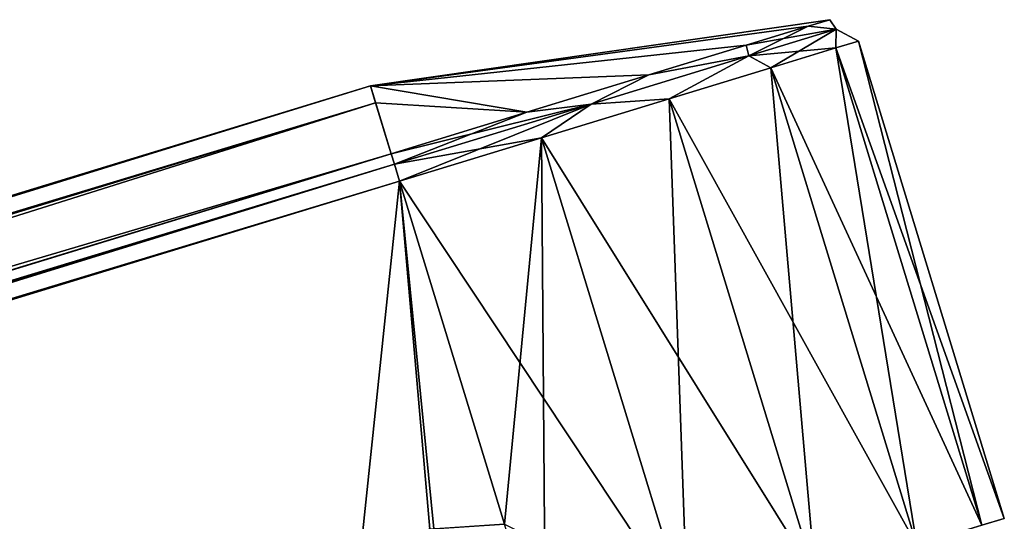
# Model space of a CAD drawing. Header units: millimetres. Extents: x -25 to 235, y -115 to 136.
# Tile 256 of 256: x 202 to 235, y 78 to 95. Entities that reach past the tile are written whole.
import ezdxf

# ---------------------------------------------------------------- set-up
doc = ezdxf.new("R2010")
doc.units = ezdxf.units.MM
doc.header["$LTSCALE"] = 81.481481
for name, color, linetype in [('10', 7, 'CONTINUOUS'), ('11', 7, 'CONTINUOUS'), ('12', 7, 'CONTINUOUS'), ('13', 7, 'CONTINUOUS'), ('15', 7, 'CONTINUOUS'), ('16', 7, 'CONTINUOUS'), ('17', 7, 'CONTINUOUS'), ('18', 7, 'CONTINUOUS'), ('9', 7, 'CONTINUOUS')]:
    doc.layers.add(name, color=color, linetype=linetype)

msp = doc.modelspace()

# ---------------------------------------------------------------- linework, layer by layer
at = {"layer": '10', "linetype": 'CONTINUOUS'}
for points in [[(213.988, 92.397), (23.5, 34.159), (22.203, 33.139, 7.701), (213.988, 92.397)], [(214.161, 91.831, 7.667), (213.988, 92.397), (22.203, 33.139, 7.701), (214.161, 91.831, 7.667)], [(214.161, 91.831, -7.667), (23.5, 34.159), (213.988, 92.397), (214.161, 91.831, -7.667)], [(214.675, 90.148, 15.153), (214.161, 91.831, 7.667), (17.962, 30.007, 15.153), (214.675, 90.148, 15.153)], [(17.962, 30.007, 15.153), (214.161, 91.831, 7.667), (22.203, 33.139, 7.701), (17.962, 30.007, 15.153)], [(22.203, 33.139, -7.7), (23.5, 34.159), (214.161, 91.831, -7.667), (22.203, 33.139, -7.7)], [(214.675, 90.148, -15.153), (22.203, 33.139, -7.7), (214.161, 91.831, -7.667), (214.675, 90.148, -15.153)], [(17.962, 30.007, -15.153), (22.203, 33.139, -7.7), (214.675, 90.148, -15.153), (17.962, 30.007, -15.153)]]:
    msp.add_3dface(points, dxfattribs=at)
at = {"layer": '11', "linetype": 'CONTINUOUS'}
for points in [[(214.954, 89.237, 15.85), (17.35, 28.823, 15.85), (213.691, 77.263, 15.85), (214.954, 89.237, 15.85)], [(216.082, 77.754, 15.85), (214.954, 89.237, 15.85), (213.691, 77.263, 15.85), (216.082, 77.754, 15.85)], [(218.42, 77.901, 15.85), (214.954, 89.237, 15.85), (216.082, 77.754, 15.85), (218.42, 77.901, 15.85)]]:
    msp.add_3dface(points, dxfattribs=at)
at = {"layer": '12', "linetype": 'CONTINUOUS'}
for points in [[(228.457, 94.362, -4.683), (213.988, 92.397), (229.166, 94.579, 0), (228.457, 94.362, -4.683)], [(229.166, 94.579, 0), (213.988, 92.397), (228.457, 94.362, 4.683), (229.166, 94.579, 0)], [(226.399, 93.733, -8.907), (213.988, 92.397), (228.457, 94.362, -4.683), (226.399, 93.733, -8.907)], [(228.457, 94.362, 4.683), (213.988, 92.397), (226.399, 93.733, 8.907), (228.457, 94.362, 4.683)], [(223.193, 92.752, -12.259), (213.988, 92.397), (226.399, 93.733, -8.907), (223.193, 92.752, -12.259)], [(226.399, 93.733, 8.907), (213.988, 92.397), (223.193, 92.752, 12.259), (226.399, 93.733, 8.907)], [(219.153, 91.517, -14.411), (213.988, 92.397), (223.193, 92.752, -12.259), (219.153, 91.517, -14.411)], [(223.193, 92.752, 12.259), (213.988, 92.397), (219.153, 91.517, 14.411), (223.193, 92.752, 12.259)], [(214.675, 90.148, -15.153), (214.161, 91.831, -7.667), (213.988, 92.397), (214.675, 90.148, -15.153)], [(214.675, 90.148, -15.153), (213.988, 92.397), (219.153, 91.517, -14.411), (214.675, 90.148, -15.153)], [(213.988, 92.397), (214.161, 91.831, 7.667), (219.153, 91.517, 14.411), (213.988, 92.397)], [(214.161, 91.831, 7.667), (214.675, 90.148, 15.153), (219.153, 91.517, 14.411), (214.161, 91.831, 7.667)]]:
    msp.add_3dface(points, dxfattribs=at)
at = {"layer": '13', "linetype": 'CONTINUOUS'}
for points in [[(230.111, 93.871, 0), (234.192, 77.869, -4.898), (229.37, 93.644, -4.898), (230.111, 93.871, 0)], [(229.37, 93.644, 4.898), (234.934, 78.096), (230.111, 93.871, 0), (229.37, 93.644, 4.898)], [(234.934, 78.096), (234.192, 77.869, -4.898), (230.111, 93.871, 0), (234.934, 78.096)], [(229.37, 93.644, -4.898), (232.039, 77.211, -9.316), (227.217, 92.986, -9.316), (229.37, 93.644, -4.898)], [(227.217, 92.986, 9.316), (234.192, 77.869, 4.898), (229.37, 93.644, 4.898), (227.217, 92.986, 9.316)], [(234.192, 77.869, -4.898), (232.039, 77.211, -9.316), (229.37, 93.644, -4.898), (234.192, 77.869, -4.898)], [(234.192, 77.869, 4.898), (234.934, 78.096), (229.37, 93.644, 4.898), (234.192, 77.869, 4.898)], [(227.217, 92.986, -9.316), (228.686, 76.186, -12.823), (223.863, 91.961, -12.823), (227.217, 92.986, -9.316)], [(223.863, 91.961, 12.823), (232.039, 77.211, 9.316), (227.217, 92.986, 9.316), (223.863, 91.961, 12.823)], [(232.039, 77.211, -9.316), (228.686, 76.186, -12.823), (227.217, 92.986, -9.316), (232.039, 77.211, -9.316)], [(232.039, 77.211, 9.316), (234.192, 77.869, 4.898), (227.217, 92.986, 9.316), (232.039, 77.211, 9.316)], [(223.863, 91.961, -12.823), (224.461, 74.894, -15.074), (219.638, 90.669, -15.074), (223.863, 91.961, -12.823)], [(219.638, 90.669, 15.074), (228.686, 76.186, 12.823), (223.863, 91.961, 12.823), (219.638, 90.669, 15.074)], [(228.686, 76.186, -12.823), (224.461, 74.894, -15.074), (223.863, 91.961, -12.823), (228.686, 76.186, -12.823)], [(228.686, 76.186, 12.823), (232.039, 77.211, 9.316), (223.863, 91.961, 12.823), (228.686, 76.186, 12.823)], [(214.954, 89.237, -15.85), (219.638, 90.669, -15.074), (218.419, 77.901, -15.85), (214.954, 89.237, -15.85)], [(214.954, 89.237, 15.85), (224.461, 74.894, 15.074), (219.638, 90.669, 15.074), (214.954, 89.237, 15.85)], [(219.777, 73.462, -15.85), (218.419, 77.901, -15.85), (219.638, 90.669, -15.074), (219.777, 73.462, -15.85)], [(224.461, 74.894, -15.074), (219.777, 73.462, -15.85), (219.638, 90.669, -15.074), (224.461, 74.894, -15.074)], [(224.461, 74.894, 15.074), (228.686, 76.186, 12.823), (219.638, 90.669, 15.074), (224.461, 74.894, 15.074)], [(214.954, 89.237, 15.85), (218.42, 77.901, 15.85), (224.461, 74.894, 15.074), (214.954, 89.237, 15.85)]]:
    msp.add_3dface(points, dxfattribs=at)
at = {"layer": '15', "linetype": 'CONTINUOUS'}
msp.add_3dface([(234.192, 77.869, -4.898), (234.934, 78.096), (234.192, 77.869, 4.898), (234.192, 77.869, -4.898)], dxfattribs=at)
at = {"layer": '16', "linetype": 'CONTINUOUS'}
for points in [[(214.675, 90.148, 15.153), (17.962, 30.007, 15.153), (17.703, 29.764, 15.455), (214.675, 90.148, 15.153)], [(214.675, 90.148, 15.153), (17.703, 29.764, 15.455), (214.781, 89.801, 15.657), (214.675, 90.148, 15.153)], [(17.35, 28.823, 15.85), (214.954, 89.237, 15.85), (214.781, 89.801, 15.657), (17.35, 28.823, 15.85)], [(17.51, 29.465, 15.674), (17.35, 28.823, 15.85), (214.781, 89.801, 15.657), (17.51, 29.465, 15.674)], [(17.703, 29.764, 15.455), (17.51, 29.465, 15.674), (214.781, 89.801, 15.657), (17.703, 29.764, 15.455)]]:
    msp.add_3dface(points, dxfattribs=at)
at = {"layer": '17', "linetype": 'CONTINUOUS'}
for points in [[(226.399, 93.733, -8.907), (228.457, 94.362, -4.683), (226.488, 93.38, -9.762), (226.399, 93.733, -8.907)], [(228.457, 94.362, 4.683), (226.399, 93.733, 8.907), (229.379, 94.264, 3.484), (228.457, 94.362, 4.683)], [(228.457, 94.362, -4.683), (229.379, 94.264, -3.484), (226.488, 93.38, -9.762), (228.457, 94.362, -4.683)], [(228.457, 94.362, -4.683), (229.166, 94.579, 0), (229.379, 94.264, -3.484), (228.457, 94.362, -4.683)], [(229.166, 94.579, 0), (228.457, 94.362, 4.683), (229.379, 94.264, 3.484), (229.166, 94.579, 0)], [(229.166, 94.579, 0), (229.379, 94.264, 3.484), (229.379, 94.264, -3.484), (229.166, 94.579, 0)], [(226.399, 93.733, 8.907), (226.488, 93.38, 9.762), (229.379, 94.264, 3.484), (226.399, 93.733, 8.907)], [(226.488, 93.38, 9.762), (229.37, 93.644, 4.898), (229.379, 94.264, 3.484), (226.488, 93.38, 9.762)], [(229.379, 94.264, -3.484), (227.217, 92.986, -9.316), (226.488, 93.38, -9.762), (229.379, 94.264, -3.484)], [(229.37, 93.644, -4.898), (227.217, 92.986, -9.316), (229.379, 94.264, -3.484), (229.37, 93.644, -4.898)], [(229.37, 93.644, 4.898), (230.111, 93.871, 0), (229.379, 94.264, 3.484), (229.37, 93.644, 4.898)], [(230.111, 93.871, 0), (229.37, 93.644, -4.898), (229.379, 94.264, -3.484), (230.111, 93.871, 0)], [(229.379, 94.264, 3.484), (230.111, 93.871, 0), (229.379, 94.264, -3.484), (229.379, 94.264, 3.484)], [(223.193, 92.752, -12.259), (226.399, 93.733, -8.907), (226.488, 93.38, -9.762), (223.193, 92.752, -12.259)], [(226.399, 93.733, 8.907), (223.193, 92.752, 12.259), (226.488, 93.38, 9.762), (226.399, 93.733, 8.907)], [(223.193, 92.752, -12.259), (226.488, 93.38, -9.762), (221.278, 91.788, -14.107), (223.193, 92.752, -12.259)], [(223.193, 92.752, 12.259), (221.278, 91.788, 14.107), (226.488, 93.38, 9.762), (223.193, 92.752, 12.259)], [(221.278, 91.788, 14.107), (223.863, 91.961, 12.823), (226.488, 93.38, 9.762), (221.278, 91.788, 14.107)], [(226.488, 93.38, -9.762), (223.863, 91.961, -12.823), (221.278, 91.788, -14.107), (226.488, 93.38, -9.762)], [(223.863, 91.961, 12.823), (227.217, 92.986, 9.316), (226.488, 93.38, 9.762), (223.863, 91.961, 12.823)], [(227.217, 92.986, -9.316), (223.863, 91.961, -12.823), (226.488, 93.38, -9.762), (227.217, 92.986, -9.316)], [(227.217, 92.986, 9.316), (229.37, 93.644, 4.898), (226.488, 93.38, 9.762), (227.217, 92.986, 9.316)], [(219.153, 91.517, -14.411), (223.193, 92.752, -12.259), (221.278, 91.788, -14.107), (219.153, 91.517, -14.411)], [(223.193, 92.752, 12.259), (219.153, 91.517, 14.411), (221.278, 91.788, 14.107), (223.193, 92.752, 12.259)], [(219.153, 91.517, 14.411), (214.675, 90.148, 15.153), (221.278, 91.788, 14.107), (219.153, 91.517, 14.411)], [(214.675, 90.148, 15.153), (214.781, 89.801, 15.657), (221.278, 91.788, 14.107), (214.675, 90.148, 15.153)], [(221.278, 91.788, -14.107), (214.954, 89.237, -15.85), (214.781, 89.801, -15.657), (221.278, 91.788, -14.107)], [(219.153, 91.517, -14.411), (221.278, 91.788, -14.107), (214.781, 89.801, -15.657), (219.153, 91.517, -14.411)], [(214.781, 89.801, 15.657), (219.638, 90.669, 15.074), (221.278, 91.788, 14.107), (214.781, 89.801, 15.657)], [(219.638, 90.669, -15.074), (214.954, 89.237, -15.85), (221.278, 91.788, -14.107), (219.638, 90.669, -15.074)], [(219.638, 90.669, 15.074), (223.863, 91.961, 12.823), (221.278, 91.788, 14.107), (219.638, 90.669, 15.074)], [(223.863, 91.961, -12.823), (219.638, 90.669, -15.074), (221.278, 91.788, -14.107), (223.863, 91.961, -12.823)], [(214.675, 90.148, -15.153), (219.153, 91.517, -14.411), (214.781, 89.801, -15.657), (214.675, 90.148, -15.153)], [(214.954, 89.237, 15.85), (219.638, 90.669, 15.074), (214.781, 89.801, 15.657), (214.954, 89.237, 15.85)]]:
    msp.add_3dface(points, dxfattribs=at)
at = {"layer": '18', "linetype": 'CONTINUOUS'}
for points in [[(17.962, 30.007, -15.153), (214.675, 90.148, -15.153), (214.781, 89.801, -15.657), (17.962, 30.007, -15.153)], [(214.781, 89.801, -15.657), (214.954, 89.237, -15.85), (17.509, 29.464, -15.674), (214.781, 89.801, -15.657)], [(17.703, 29.763, -15.456), (214.781, 89.801, -15.657), (17.509, 29.464, -15.674), (17.703, 29.763, -15.456)], [(17.962, 30.007, -15.153), (214.781, 89.801, -15.657), (17.703, 29.763, -15.456), (17.962, 30.007, -15.153)], [(214.954, 89.237, -15.85), (17.35, 28.823, -15.85), (17.509, 29.464, -15.674), (214.954, 89.237, -15.85)]]:
    msp.add_3dface(points, dxfattribs=at)
at = {"layer": '9', "linetype": 'CONTINUOUS'}
for points in [[(213.691, 77.263, -15.85), (17.35, 28.823, -15.85), (214.954, 89.237, -15.85), (213.691, 77.263, -15.85)], [(215.955, 77.738, -15.85), (213.691, 77.263, -15.85), (214.954, 89.237, -15.85), (215.955, 77.738, -15.85)], [(218.419, 77.901, -15.85), (215.955, 77.738, -15.85), (214.954, 89.237, -15.85), (218.419, 77.901, -15.85)]]:
    msp.add_3dface(points, dxfattribs=at)

doc.saveas('drawing.dxf')
